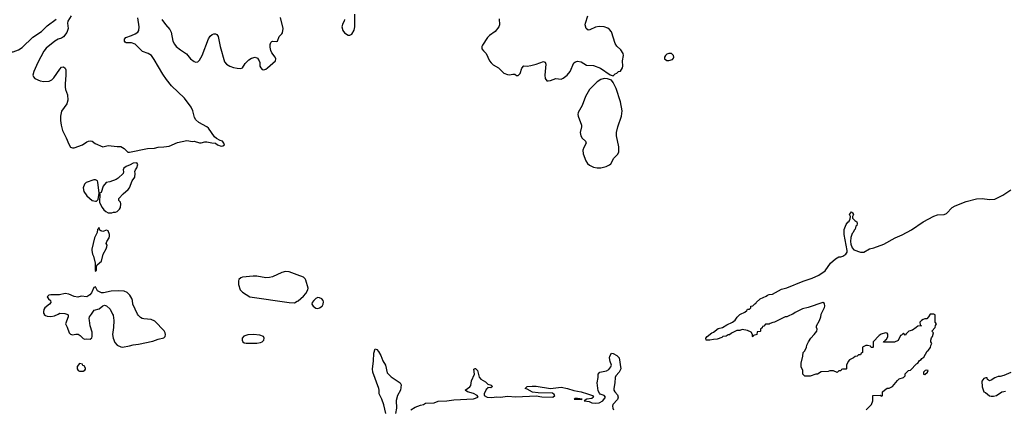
# Model space of a CAD drawing. Header units: inches. Extents: x 1694897 to 1849880, y 907231 to 1017944.
# Tile 135 of 171: x 1786902 to 1797897, y 998936 to 1003288. Entities that reach past the tile are written whole.
import ezdxf

# ---------------------------------------------------------------- set-up
doc = ezdxf.new("R2010")
doc.units = ezdxf.units.IN
doc.header["$MEASUREMENT"] = 0
for name, color, linetype in [('B7080', 7, 'Continuous'), ('B7090', 7, 'Continuous'), ('B7989', 7, 'Continuous'), ('B7999', 7, 'Continuous')]:
    doc.layers.add(name, color=color, linetype=linetype)

msp = doc.modelspace()

# ---------------------------------------------------------------- linework, layer by layer
at = {"layer": 'B7080', "color": 6, "elevation": 600}
for points in [[(1786289, 1003310), (1786310, 1003248), (1786368, 1003110), (1786390, 1003093), (1786410, 1003088), (1786490, 1003081), (1786530, 1003062), (1786550, 1003058), (1786570, 1003063), (1786610, 1003087), (1786650, 1003100), (1786670, 1003104), (1786699, 1003099), (1786710, 1003093), (1786730, 1003071), (1786790, 1002948), (1786810, 1002930), (1786830, 1002929), (1786890, 1002952), (1786930, 1002979), (1787048, 1003092), (1787144, 1003156), (1787210, 1003219), (1787310, 1003296)], [(1787475, 1003330), (1787439, 1003270), (1787436, 1003250), (1787442, 1003190), (1787430, 1003144), (1787390, 1003095), (1787370, 1003082), (1787330, 1003071), (1787296, 1003050), (1787199, 1002970), (1787170, 1002935), (1787105, 1002810), (1787061, 1002710), (1787050, 1002670), (1787055, 1002650), (1787071, 1002630), (1787130, 1002605), (1787170, 1002597), (1787230, 1002602), (1787262, 1002618), (1787282, 1002638), (1787350, 1002736), (1787370, 1002757), (1787390, 1002763), (1787410, 1002745), (1787416, 1002730), (1787419, 1002670), (1787409, 1002570), (1787410, 1002534), (1787412, 1002510), (1787434, 1002450), (1787441, 1002390), (1787429, 1002350), (1787370, 1002267), (1787356, 1002210), (1787356, 1002164), (1787364, 1002110), (1787381, 1002050), (1787421, 1001970), (1787450, 1001896), (1787470, 1001866), (1787490, 1001856), (1787510, 1001858), (1787605, 1001890), (1787650, 1001923), (1787670, 1001933), (1787690, 1001934), (1787710, 1001930), (1787745, 1001905), (1787830, 1001867), (1787890, 1001884), (1787990, 1001871), (1788030, 1001871), (1788070, 1001851), (1788098, 1001818), (1788110, 1001810), (1788130, 1001808), (1788330, 1001848), (1788407, 1001853), (1788450, 1001863), (1788510, 1001867), (1788570, 1001877), (1788664, 1001916), (1788770, 1001937), (1788830, 1001926), (1788851, 1001931), (1788911, 1001911), (1788930, 1001911), (1788970, 1001923), (1788990, 1001924), (1789049, 1001911), (1789088, 1001908), (1789112, 1001890), (1789150, 1001876), (1789170, 1001878), (1789188, 1001890), (1789182, 1001910), (1789168, 1001930), (1789139, 1001939), (1789100, 1001960), (1789079, 1001979), (1789010, 1002078), (1788990, 1002093), (1788901, 1002141), (1788868, 1002168), (1788854, 1002194), (1788836, 1002270), (1788815, 1002310), (1788743, 1002410), (1788598, 1002550), (1788541, 1002621), (1788499, 1002679), (1788405, 1002845), (1788372, 1002890), (1788337, 1002910), (1788274, 1002934), (1788190, 1003016), (1788150, 1003031), (1788090, 1003029), (1788078, 1003038), (1788072, 1003050), (1788073, 1003070), (1788087, 1003090), (1788150, 1003110), (1788190, 1003130), (1788223, 1003150), (1788234, 1003166), (1788235, 1003210), (1788222, 1003310)], [(1788490, 1003290), (1788530, 1003234), (1788579, 1003179), (1788593, 1003150), (1788613, 1003050), (1788630, 1003015), (1788650, 1002990), (1788697, 1002950), (1788766, 1002906), (1788811, 1002851), (1788850, 1002820), (1788870, 1002812), (1788890, 1002817), (1788910, 1002838), (1788939, 1002890), (1789010, 1003073), (1789030, 1003103), (1789050, 1003122), (1789070, 1003130), (1789090, 1003131), (1789104, 1003124), (1789120, 1003100), (1789142, 1002990), (1789190, 1002819), (1789210, 1002793), (1789250, 1002768), (1789290, 1002754), (1789330, 1002748), (1789370, 1002744), (1789390, 1002750), (1789421, 1002799), (1789460, 1002840), (1789490, 1002860), (1789530, 1002869), (1789557, 1002857), (1789577, 1002830), (1789583, 1002810), (1789585, 1002770), (1789593, 1002750), (1789610, 1002733), (1789630, 1002730), (1789650, 1002736), (1789669, 1002750), (1789757, 1002830), (1789761, 1002850), (1789754, 1002870), (1789719, 1002919), (1789706, 1002946), (1789700, 1002980), (1789700, 1003010), (1789706, 1003034), (1789716, 1003044), (1789730, 1003049), (1789770, 1003044), (1789779, 1003050), (1789801, 1003099), (1789830, 1003129), (1789837, 1003143), (1789843, 1003190), (1789814, 1003314)], [(1790000, 1000437), (1789910, 1000470), (1789870, 1000475), (1789830, 1000463), (1789725, 1000415), (1789693, 1000407), (1789650, 1000405), (1789550, 1000423), (1789510, 1000425), (1789390, 1000413), (1789370, 1000405), (1789350, 1000387), (1789345, 1000370), (1789346, 1000330), (1789363, 1000270), (1789390, 1000243), (1789471, 1000191), (1789910, 1000129), (1789970, 1000127), (1790000, 1000143)], [(1788219, 1000000), (1788164, 1000110), (1788161, 1000150), (1788153, 1000173), (1788131, 1000211), (1788102, 1000242), (1788070, 1000254), (1788010, 1000258), (1787925, 1000255), (1787836, 1000236), (1787816, 1000236), (1787770, 1000258), (1787750, 1000306), (1787730, 1000298), (1787703, 1000237), (1787686, 1000214), (1787650, 1000194), (1787590, 1000199), (1787550, 1000189), (1787510, 1000197), (1787450, 1000224), (1787410, 1000228), (1787347, 1000213), (1787250, 1000215), (1787226, 1000210), (1787210, 1000192), (1787223, 1000170), (1787245, 1000150), (1787250, 1000130), (1787236, 1000110), (1787184, 1000070), (1787170, 1000050), (1787166, 1000026), (1787168, 1000010), (1787175, 1000000)], [(1787704, 1000000), (1787735, 1000045), (1787790, 1000059), (1787830, 1000091), (1787850, 1000101), (1787870, 1000091), (1787913, 1000053), (1787940, 1000000)], [(1787331, 1000000), (1787350, 1000009), (1787406, 1000006), (1787428, 1000000)]]:
    msp.add_lwpolyline(points, dxfattribs=at)
for points in [[(1788209, 1001689), (1788170, 1001687), (1788134, 1001666), (1788090, 1001649), (1788066, 1001630), (1788056, 1001610), (1788061, 1001590), (1788056, 1001570), (1788003, 1001517), (1787978, 1001502), (1787910, 1001477), (1787866, 1001470), (1787835, 1001430), (1787810, 1001358), (1787794, 1001350), (1787798, 1001338), (1787795, 1001250), (1787803, 1001223), (1787822, 1001190), (1787843, 1001163), (1787864, 1001144), (1787890, 1001131), (1787930, 1001131), (1787950, 1001138), (1787970, 1001138), (1787990, 1001146), (1788016, 1001170), (1788026, 1001190), (1788033, 1001230), (1788029, 1001250), (1788008, 1001270), (1788009, 1001290), (1788057, 1001343), (1788114, 1001390), (1788129, 1001411), (1788159, 1001490), (1788189, 1001530), (1788193, 1001570), (1788189, 1001591), (1788194, 1001610), (1788210, 1001632), (1788221, 1001670)], [(1787750, 1001500), (1787730, 1001498), (1787645, 1001470), (1787624, 1001450), (1787612, 1001410), (1787617, 1001370), (1787650, 1001322), (1787710, 1001269), (1787750, 1001261), (1787758, 1001262), (1787779, 1001281), (1787790, 1001350), (1787775, 1001475), (1787770, 1001490)], [(1787790, 1000966), (1787770, 1000946), (1787767, 1000910), (1787739, 1000850), (1787706, 1000726), (1787706, 1000710), (1787716, 1000670), (1787727, 1000647), (1787744, 1000570), (1787745, 1000490), (1787750, 1000474), (1787758, 1000490), (1787758, 1000530), (1787766, 1000550), (1787815, 1000590), (1787833, 1000670), (1787869, 1000730), (1787875, 1000750), (1787877, 1000770), (1787869, 1000790), (1787875, 1000810), (1787901, 1000850), (1787904, 1000870), (1787904, 1000890), (1787890, 1000928), (1787870, 1000938), (1787830, 1000922), (1787808, 1000928), (1787798, 1000938)]]:
    msp.add_lwpolyline(points, close=True, dxfattribs=at)
at = {"layer": 'B7090', "color": 6}
for points, elevation in [([(1790530, 1003290), (1790526, 1003270), (1790510, 1003244), (1790501, 1003210), (1790510, 1003166), (1790530, 1003141), (1790570, 1003114), (1790590, 1003114), (1790610, 1003127), (1790636, 1003170), (1790646, 1003210), (1790645, 1003350)], 600), ([(1792257, 1003297), (1792259, 1003230), (1792251, 1003209), (1792210, 1003155), (1792148, 1003112), (1792124, 1003090), (1792070, 1003003), (1792064, 1002990), (1792064, 1002964), (1792080, 1002940), (1792110, 1002910), (1792147, 1002830), (1792165, 1002805), (1792190, 1002785), (1792248, 1002750), (1792310, 1002690), (1792350, 1002676), (1792370, 1002673), (1792410, 1002681), (1792430, 1002678), (1792450, 1002664), (1792470, 1002664), (1792490, 1002688), (1792510, 1002747), (1792530, 1002773), (1792570, 1002769), (1792610, 1002776), (1792670, 1002790), (1792750, 1002822), (1792759, 1002819), (1792770, 1002813), (1792779, 1002790), (1792765, 1002670), (1792769, 1002630), (1792787, 1002607), (1792804, 1002604), (1792830, 1002609), (1792890, 1002633), (1792950, 1002625), (1792970, 1002634), (1793015, 1002670), (1793048, 1002710), (1793090, 1002805), (1793110, 1002819), (1793130, 1002824), (1793170, 1002816), (1793230, 1002782), (1793310, 1002776), (1793386, 1002746), (1793494, 1002674), (1793530, 1002663), (1793550, 1002682), (1793570, 1002691), (1793590, 1002708), (1793610, 1002714), (1793635, 1002750), (1793638, 1002770), (1793633, 1002830), (1793644, 1002890), (1793639, 1002910), (1793613, 1002953), (1793570, 1002993), (1793550, 1003024), (1793510, 1003152), (1793490, 1003177), (1793470, 1003192), (1793430, 1003207), (1793371, 1003211), (1793330, 1003205), (1793270, 1003174), (1793250, 1003172), (1793226, 1003190), (1793217, 1003230), (1793219, 1003250), (1793248, 1003332)], 600), ([(1794950, 1000000), (1794998, 1000022), (1795020, 1000040), (1795030, 1000054), (1795050, 1000054), (1795066, 1000070), (1795066, 1000090), (1795087, 1000093), (1795110, 1000114), (1795122, 1000118), (1795126, 1000130), (1795169, 1000170), (1795239, 1000201), (1795252, 1000212), (1795270, 1000218), (1795310, 1000222), (1795410, 1000279), (1795470, 1000293), (1795650, 1000368), (1795750, 1000402), (1795824, 1000436), (1795897, 1000483), (1795955, 1000570), (1796010, 1000616), (1796050, 1000641), (1796070, 1000641), (1796092, 1000648), (1796126, 1000670), (1796141, 1000690), (1796142, 1000710), (1796110, 1000888), (1796110, 1000945), (1796130, 1000999), (1796150, 1001026), (1796164, 1001036), (1796176, 1001064), (1796178, 1001090), (1796170, 1001112), (1796190, 1001142), (1796202, 1001130), (1796211, 1001111), (1796202, 1001090), (1796202, 1001070), (1796226, 1001046), (1796250, 1001032), (1796253, 1001013), (1796250, 1000990), (1796239, 1000981), (1796230, 1000950), (1796221, 1000939), (1796210, 1000910), (1796199, 1000901), (1796183, 1000857), (1796178, 1000810), (1796182, 1000782), (1796199, 1000739), (1796218, 1000718), (1796290, 1000693), (1796327, 1000693), (1796391, 1000729), (1796439, 1000741), (1796550, 1000782), (1796679, 1000850), (1796755, 1000885), (1796859, 1000941), (1796990, 1001031), (1797110, 1001094), (1797150, 1001108), (1797226, 1001114), (1797250, 1001123), (1797313, 1001190), (1797348, 1001210), (1797470, 1001256), (1797586, 1001286), (1797650, 1001290), (1797730, 1001279), (1797790, 1001285), (1797881, 1001330), (1797971, 1001389)], 500), ([(1790000, 1000143), (1790010, 1000148), (1790070, 1000200), (1790099, 1000230), (1790121, 1000270), (1790123, 1000290), (1790097, 1000377), (1790090, 1000393), (1790071, 1000411), (1790000, 1000437)], 600), ([(1795853, 1000000), (1795890, 1000074), (1795894, 1000090), (1795890, 1000118), (1795870, 1000129), (1795707, 1000073), (1795643, 1000057), (1795562, 1000018), (1795534, 1000000)], 500)]:
    msp.add_lwpolyline(points, dxfattribs=dict(at, elevation=elevation))
at = {"layer": 'B7090', "color": 6, "elevation": 600}
for points in [[(1794150, 1002911), (1794130, 1002902), (1794113, 1002890), (1794103, 1002870), (1794104, 1002850), (1794130, 1002831), (1794150, 1002831), (1794190, 1002843), (1794203, 1002857), (1794207, 1002870), (1794202, 1002890), (1794182, 1002910)], [(1793430, 1002630), (1793390, 1002619), (1793350, 1002595), (1793266, 1002510), (1793220, 1002430), (1793183, 1002330), (1793140, 1002250), (1793136, 1002230), (1793139, 1002210), (1793177, 1002110), (1793177, 1002090), (1793162, 1002030), (1793167, 1001990), (1793184, 1001964), (1793221, 1001930), (1793228, 1001910), (1793200, 1001860), (1793192, 1001830), (1793195, 1001790), (1793223, 1001710), (1793242, 1001682), (1793263, 1001663), (1793310, 1001642), (1793350, 1001635), (1793390, 1001634), (1793450, 1001647), (1793490, 1001667), (1793502, 1001678), (1793538, 1001742), (1793578, 1001782), (1793591, 1001809), (1793592, 1001868), (1793567, 1001990), (1793567, 1002030), (1793582, 1002090), (1793622, 1002210), (1793628, 1002270), (1793610, 1002370), (1793561, 1002521), (1793528, 1002588), (1793510, 1002614), (1793467, 1002627)], [(1790230, 1000185), (1790210, 1000174), (1790185, 1000150), (1790169, 1000130), (1790166, 1000110), (1790180, 1000090), (1790210, 1000067), (1790230, 1000064), (1790250, 1000068), (1790279, 1000090), (1790291, 1000110), (1790295, 1000135), (1790292, 1000150), (1790275, 1000170), (1790250, 1000183)]]:
    msp.add_lwpolyline(points, close=True, dxfattribs=at)
at = {"layer": 'B7989', "color": 6, "elevation": 600}
for points in [[(1787175, 1000000), (1787177, 999997), (1787190, 999985), (1787210, 999977), (1787250, 999972), (1787290, 999980), (1787331, 1000000)], [(1787428, 1000000), (1787437, 999997), (1787444, 999990), (1787445, 999970), (1787413, 999890), (1787432, 999852), (1787456, 999790), (1787470, 999775), (1787490, 999768), (1787530, 999775), (1787554, 999774), (1787579, 999759), (1787610, 999727), (1787630, 999719), (1787650, 999723), (1787690, 999721), (1787706, 999734), (1787713, 999750), (1787710, 999799), (1787690, 999870), (1787680, 999930), (1787678, 999950), (1787683, 999970), (1787704, 1000000)], [(1787940, 1000000), (1787946, 999986), (1787952, 999930), (1787949, 999850), (1787937, 999770), (1787944, 999730), (1787963, 999683), (1787992, 999652), (1788030, 999633), (1788051, 999631), (1788130, 999646), (1788170, 999658), (1788230, 999664), (1788390, 999697), (1788450, 999720), (1788510, 999736), (1788528, 999750), (1788531, 999770), (1788527, 999790), (1788514, 999814), (1788410, 999920), (1788370, 999938), (1788290, 999945), (1788271, 999951), (1788250, 999963), (1788226, 999986), (1788219, 1000000)]]:
    msp.add_lwpolyline(points, dxfattribs=at)
for points in [[(1789511, 999771), (1789450, 999768), (1789406, 999754), (1789388, 999730), (1789386, 999710), (1789395, 999690), (1789410, 999679), (1789430, 999674), (1789550, 999676), (1789590, 999681), (1789610, 999688), (1789630, 999710), (1789633, 999730), (1789623, 999750), (1789585, 999765)], [(1787570, 999446), (1787544, 999416), (1787542, 999390), (1787554, 999370), (1787570, 999362), (1787610, 999362), (1787630, 999374), (1787636, 999384), (1787636, 999396), (1787622, 999422), (1787607, 999427), (1787602, 999442)]]:
    msp.add_lwpolyline(points, close=True, dxfattribs=at)
at = {"layer": 'B7999', "color": 6, "elevation": 500}
for points in [[(1795534, 1000000), (1795525, 999995), (1795490, 999982), (1795470, 999968), (1795450, 999968), (1795330, 999908), (1795313, 999907), (1795284, 999896), (1795270, 999886), (1795230, 999886), (1795210, 999866), (1795198, 999862), (1795193, 999847), (1795174, 999830), (1795174, 999810), (1795170, 999806), (1795138, 999802), (1795134, 999770), (1795098, 999762), (1795090, 999746), (1795086, 999750), (1795086, 999770), (1795070, 999798), (1795030, 999818), (1794970, 999826), (1794944, 999816), (1794910, 999815), (1794894, 999810), (1794850, 999788), (1794830, 999769), (1794812, 999768), (1794790, 999755), (1794754, 999750), (1794742, 999738), (1794690, 999718), (1794650, 999717), (1794610, 999709), (1794569, 999709), (1794566, 999710), (1794564, 999730), (1794579, 999750), (1794630, 999790), (1794650, 999799), (1794703, 999837), (1794750, 999851), (1794799, 999881), (1794862, 999910), (1794890, 999931), (1794913, 999967), (1794943, 999997), (1794950, 1000000)], [(1796355, 998930), (1796415, 998990), (1796428, 999030), (1796429, 999091), (1796510, 999094), (1796530, 999082), (1796538, 999090), (1796538, 999130), (1796558, 999150), (1796589, 999171), (1796610, 999171), (1796648, 999190), (1796703, 999257), (1796724, 999276), (1796770, 999292), (1796788, 999310), (1796790, 999334), (1796826, 999370), (1796850, 999374), (1796916, 999444), (1796930, 999452), (1796950, 999482), (1796968, 999492), (1796976, 999504), (1797000, 999520), (1797036, 999584), (1797048, 999592), (1797074, 999626), (1797078, 999650), (1797088, 999670), (1797078, 999690), (1797078, 999710), (1797084, 999736), (1797095, 999750), (1797106, 999790), (1797089, 999810), (1797126, 999850), (1797128, 999872), (1797138, 999890), (1797126, 999910), (1797126, 999990), (1797110, 999998), (1797070, 999998), (1797052, 999968), (1797033, 999947), (1797010, 999946), (1796990, 999938), (1796974, 999930), (1796954, 999910), (1796958, 999878), (1796974, 999870), (1796930, 999866), (1796914, 999850), (1796870, 999822), (1796832, 999808), (1796800, 999780), (1796790, 999766), (1796770, 999786), (1796750, 999766), (1796738, 999762), (1796710, 999706), (1796670, 999686), (1796547, 999687), (1796550, 999694), (1796562, 999698), (1796566, 999710), (1796580, 999720), (1796596, 999744), (1796596, 999776), (1796588, 999788), (1796570, 999789), (1796523, 999777), (1796500, 999760), (1796432, 999690), (1796434, 999630), (1796430, 999626), (1796410, 999626), (1796402, 999642), (1796370, 999648), (1796350, 999648), (1796314, 999630), (1796314, 999570), (1796298, 999562), (1796290, 999546), (1796270, 999546), (1796252, 999528), (1796233, 999527), (1796214, 999510), (1796170, 999488), (1796152, 999470), (1796134, 999430), (1796134, 999390), (1796130, 999386), (1796090, 999386), (1796078, 999382), (1796073, 999367), (1796050, 999366), (1796030, 999348), (1795990, 999366), (1795950, 999366), (1795930, 999358), (1795850, 999355), (1795810, 999329), (1795792, 999328), (1795728, 999308), (1795670, 999308), (1795648, 999330), (1795648, 999370), (1795628, 999410), (1795629, 999450), (1795648, 999530), (1795649, 999570), (1795669, 999591), (1795688, 999630), (1795690, 999654), (1795709, 999690), (1795735, 999730), (1795775, 999770), (1795802, 999810), (1795808, 999830), (1795798, 999850), (1795798, 999870), (1795835, 999930), (1795849, 999970), (1795850, 999994), (1795853, 1000000)], [(1790991, 998890), (1790967, 998987), (1790946, 999050), (1790916, 999110), (1790917, 999150), (1790912, 999170), (1790845, 999350), (1790842, 999390), (1790854, 999474), (1790856, 999564), (1790870, 999612), (1790890, 999606), (1790910, 999582), (1790936, 999536), (1790958, 999478), (1790985, 999430), (1791005, 999345), (1791050, 999298), (1791150, 999233), (1791162, 999210), (1791155, 999150), (1791121, 999090), (1791106, 999034), (1791110, 998950), (1791097, 998890)], [(1791270, 998929), (1791319, 998961), (1791377, 998983), (1791413, 998990), (1791434, 999006), (1791530, 999010), (1791574, 999026), (1791670, 999030), (1791750, 999043), (1791970, 999053), (1792023, 999070), (1792009, 999090), (1791970, 999111), (1791901, 999130), (1791877, 999150), (1791930, 999188), (1791939, 999201), (1791947, 999253), (1791979, 999330), (1791975, 999385), (1791987, 999393), (1791990, 999393), (1792014, 999370), (1792034, 999294), (1792050, 999272), (1792102, 999242), (1792130, 999216), (1792165, 999205), (1792182, 999190), (1792164, 999176), (1792130, 999178), (1792127, 999170), (1792110, 999158), (1792089, 999110), (1792090, 999090), (1792122, 999070), (1792170, 999068), (1792230, 999075), (1792270, 999072), (1792350, 999083), (1792443, 999077), (1792670, 999087), (1792734, 999074), (1792856, 999070), (1792878, 999090), (1792870, 999102), (1792850, 999115), (1792690, 999121), (1792630, 999129), (1792570, 999162), (1792546, 999170), (1792570, 999191), (1792624, 999196), (1792670, 999194), (1792830, 999167), (1792950, 999185), (1793018, 999170), (1793090, 999145), (1793170, 999130), (1793241, 999110), (1793299, 999090), (1793310, 999070), (1793290, 999056), (1793236, 999050), (1793205, 999030), (1793262, 999022), (1793291, 999009), (1793330, 999006), (1793374, 999010), (1793414, 999030), (1793445, 999070), (1793430, 999090), (1793385, 999105), (1793375, 999115), (1793363, 999143), (1793352, 999230), (1793363, 999290), (1793361, 999330), (1793379, 999350), (1793455, 999365), (1793479, 999381), (1793504, 999410), (1793510, 999430), (1793495, 999470), (1793490, 999512), (1793493, 999530), (1793510, 999564), (1793530, 999561), (1793570, 999539), (1793595, 999510), (1793615, 999390), (1793596, 999350), (1793559, 999310), (1793550, 999290), (1793547, 999230), (1793535, 999170), (1793538, 999150), (1793549, 999130), (1793577, 999097), (1793585, 999070), (1793576, 999044), (1793527, 998990), (1793522, 998970), (1793524, 998950), (1793534, 998930)], [(1797970, 999349), (1797890, 999313), (1797850, 999302), (1797830, 999302), (1797790, 999289), (1797750, 999262), (1797730, 999255), (1797709, 999269), (1797706, 999286), (1797690, 999288), (1797670, 999282), (1797647, 999250), (1797651, 999189), (1797670, 999131), (1797685, 999125), (1797730, 999087), (1797750, 999083), (1797777, 999083), (1797810, 999091), (1797869, 999131), (1797890, 999136), (1797910, 999138)]]:
    msp.add_lwpolyline(points, dxfattribs=at)
for points in [[(1797030, 999374), (1797014, 999370), (1796994, 999350), (1796994, 999330), (1797010, 999325), (1797038, 999350), (1797046, 999370)], [(1793130, 999058), (1793103, 999057), (1793092, 999050), (1793170, 999045), (1793182, 999050)]]:
    msp.add_lwpolyline(points, close=True, dxfattribs=at)

doc.saveas('drawing.dxf')
